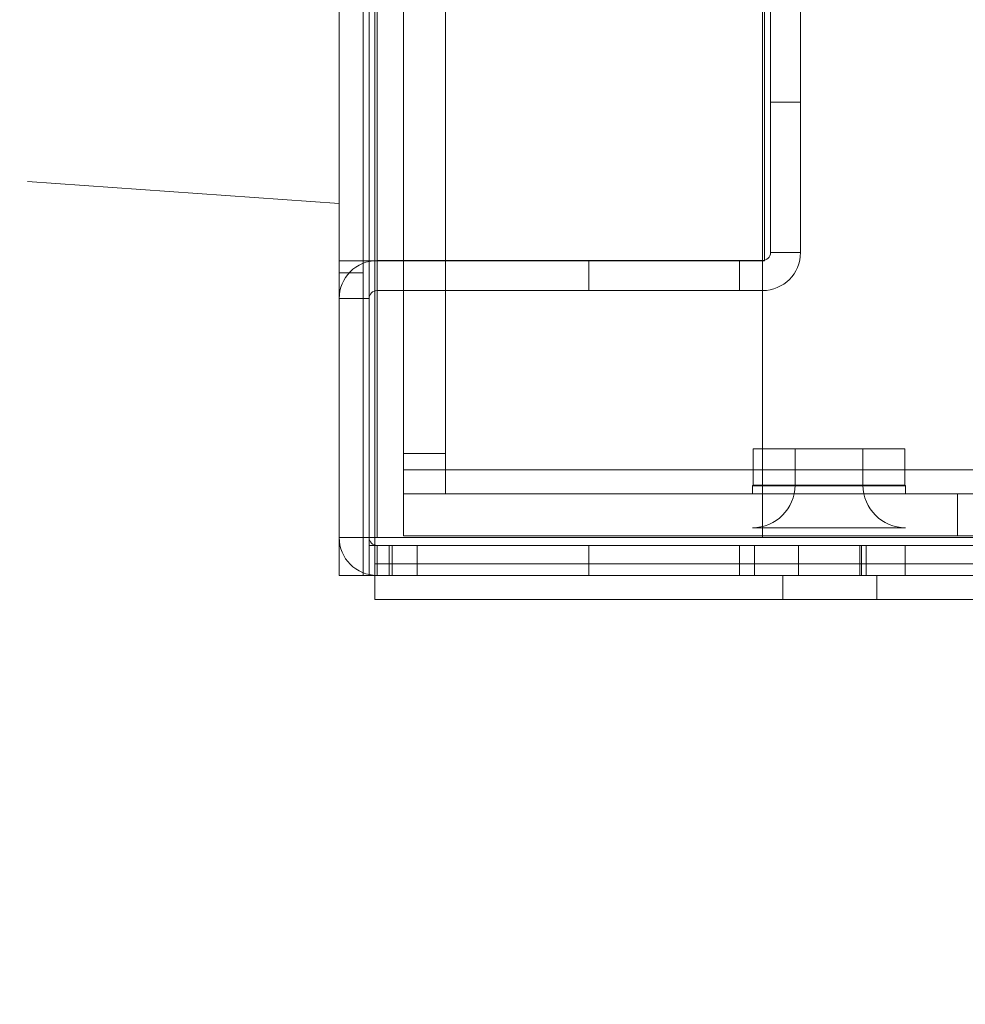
# Model space of a CAD drawing. Header units: inches. Extents: x 1 to 109, y 1 to 85.
# Tile 69 of 256: x 84 to 86, y 12 to 14. Entities that reach past the tile are written whole.
import ezdxf

# ---------------------------------------------------------------- set-up
doc = ezdxf.new("R2010")
doc.units = ezdxf.units.IN
doc.header["$MEASUREMENT"] = 0
doc.linetypes.add('CENTERX2', pattern=[0.8, 0.5, -0.1, 0.1, -0.1])
doc.layers.add('FORMAT', color=7, linetype='Continuous')
doc.styles.add('SLDTEXTSTYLE0', font='GOTHIC.TTF', dxfattribs={"width": 0.913})
doc.dimstyles.new('SLDDIMSTYLE4', dxfattribs={"dimtxt": 0.625, "dimasz": 0.65, "dimexe": 0, "dimexo": 0.0625, "dimgap": 0.15625, "dimtad": 0, "dimtih": 1, "dimtoh": 1, "dimdec": 1, "dimlfac": 1.2, "dimrnd": 1e-09, "dimzin": 12, "dimdsep": 46, "dimtxsty": 'SLDTEXTSTYLE0', "dimsah": 1, "dimcen": 0, "dimadec": 0, "dimazin": 3, "dimtfac": 1, "dimtdec": 1, "dimtofl": 0, "dimtmove": 0, "dimatfit": 3, "dimfxl": 1, "dimfrac": 2, "dimtolj": 1, "dimtzin": 12, "dimarcsym": 0})

# ---------------------------------------------------------------- blocks, each defined once
blk = doc.blocks.new('_D_25')
at = {"layer": 'FORMAT', "color": 1, "ltscale": 5}
for p, q in [((76.7805, 16.0996), (75.4301, 13.982)), ((75.4301, 13.982), (74.1801, 13.982))]:
    blk.add_line(p, q, dxfattribs=at)
blk.add_solid([(76.7805, 16.0996), (76.3467, 15.6054), (76.5153, 15.4978)], dxfattribs=at)
at = {"layer": 'FORMAT', "color": 1, "ltscale": 5, "char_height": 0.625, "attachment_point": 1, "style": 'SLDTEXTSTYLE0'}
for s, insert in [('R19.2', (70.0894, 14.7804)), ('DOOR SWING', (68.6288, 13.7882))]:
    blk.add_mtext(s, dxfattribs=dict(at, insert=insert))

msp = doc.modelspace()

# ---------------------------------------------------------------- linework, layer by layer
at = {"color": 7, "linetype": 'Continuous', "lineweight": 15, "ltscale": 5}
for p, q in [((84.7575, 30.4981), (84.7575, 12.8314)), ((84.8073, 30.4981), (84.8073, 12.8314)), ((84.8315, 12.8556), (84.8315, 30.4739)), ((84.7577, 30.4192), (84.7577, 12.9104)), ((84.82, 30.4192), (84.82, 12.9104)), ((84.8366, 12.9104), (84.8366, 30.4192)), ((84.8916, 13.0009), (84.8916, 30.3259)), ((84.9788, 13.0009), (84.9788, 30.3259)), ((84.7575, 13.4848), (84.7575, 29.8445)), ((84.8073, 13.4848), (84.8073, 29.8445)), ((84.8315, 29.8445), (84.8315, 13.4848)), ((85.6366, 12.9104), (85.6366, 14.4187)), ((85.6406, 14.3974), (85.6406, 13.4848)), ((85.6533, 13.5018), (85.6533, 14.4018)), ((85.7156, 14.4018), (85.7156, 13.5018)), ((85.6533, 14.2059), (85.6533, 13.815)), ((85.6533, 14.2059), (85.6533, 13.815)), ((85.7156, 13.8143), (85.7156, 14.2052)), ((85.7156, 13.8143), (85.7156, 14.2052)), ((84.8916, 14.1468), (84.8916, 13.0509)), ((84.8916, 14.1074), (84.8916, 13.0843)), ((84.9788, 14.1074), (84.9788, 13.0843)), ((85.6533, 13.8143), (85.7156, 13.8143)), ((85.6533, 13.8143), (85.7156, 13.8143)), ((85.6533, 13.5018), (85.7156, 13.5018)), ((84.7575, 13.4599), (84.7575, 13.4848)), ((84.8073, 13.4848), (84.7575, 13.4848)), ((84.8315, 13.4848), (84.7575, 13.4848)), ((84.8073, 13.4599), (84.8073, 13.4848)), ((84.8315, 13.4848), (84.8073, 13.4848)), ((85.6406, 13.4848), (84.8315, 13.4848)), ((84.8366, 13.4851), (85.6366, 13.4851)), ((84.8366, 13.4229), (84.8366, 13.4851)), ((85.2762, 13.4851), (85.2762, 13.4229)), ((85.5885, 13.4851), (85.2764, 13.4851)), ((85.5887, 13.4229), (85.5887, 13.4851)), ((85.6366, 13.4851), (85.6366, 13.4229)), ((84.7575, 13.4599), (84.7575, 13.4598)), ((84.7575, 13.4599), (84.8073, 13.4599)), ((84.7575, 13.4598), (84.7575, 12.8314)), ((84.8073, 13.4598), (84.7575, 13.4598)), ((84.8073, 13.4598), (84.8073, 13.4599)), ((84.8073, 13.4598), (84.8073, 12.8314)), ((85.6366, 13.4229), (84.8366, 13.4229)), ((85.2762, 13.4229), (85.588, 13.4229)), ((84.7577, 12.9104), (84.7577, 13.4062)), ((84.82, 13.4062), (84.7577, 13.4062)), ((84.82, 13.4062), (84.82, 12.9104)), ((84.8916, 13.0843), (84.8916, 13.0009)), ((84.9788, 13.0843), (84.8916, 13.0843)), ((84.9788, 13.0009), (84.9788, 13.0843)), ((85.6169, 13.0945), (85.6169, 13.019)), ((85.6169, 13.0945), (85.9323, 13.0945)), ((85.7041, 13.0945), (85.7041, 13.019)), ((85.8451, 13.0945), (85.7042, 13.0945)), ((85.8452, 13.019), (85.8452, 13.0945)), ((85.9323, 13.019), (85.9323, 13.0945)), ((97.1359, 13.0509), (84.8916, 13.0509)), ((84.8916, 13.0509), (84.8916, 13.0009)), ((84.8916, 13.0509), (84.8916, 12.9138)), ((84.8916, 13.0009), (86.0416, 13.0009)), ((84.8916, 13.0009), (97.1591, 13.0009)), ((84.8916, 13.0009), (84.8916, 12.9138)), ((84.8916, 13.0009), (84.9788, 13.0009)), ((85.6155, 13.0176), (85.6155, 13.0009)), ((85.9338, 13.0176), (85.6155, 13.0176)), ((85.6155, 13.0009), (85.9338, 13.0009)), ((85.9323, 13.019), (85.6169, 13.019)), ((85.8451, 13.019), (85.7042, 13.019)), ((85.9338, 13.0009), (85.9338, 13.0176)), ((86.0416, 13.0009), (97.1591, 13.0009)), ((86.0416, 13.0009), (86.0416, 12.9138)), ((85.6155, 12.9304), (85.9338, 12.9304)), ((84.82, 12.9104), (84.7577, 12.9104)), ((84.82, 12.9104), (84.7577, 12.9104)), ((84.7577, 12.9104), (84.8366, 12.9104)), ((84.82, 12.9104), (84.8366, 12.9104)), ((84.8366, 12.9104), (84.82, 12.9104)), ((84.82, 12.8314), (84.82, 12.9104)), ((84.8366, 12.9104), (84.82, 12.9104)), ((84.82, 12.8937), (84.82, 12.9104)), ((84.82, 12.9104), (84.8366, 12.9104)), ((84.8366, 12.9104), (85.6366, 12.9104)), ((84.8366, 12.9104), (98.0491, 12.9104)), ((84.8916, 12.9138), (86.0416, 12.9138)), ((84.8916, 12.9138), (97.1591, 12.9138)), ((86.0416, 12.9138), (97.1591, 12.9138)), ((84.82, 12.8937), (84.8678, 12.8937)), ((98.0491, 12.8937), (84.82, 12.8937)), ((84.82, 12.8937), (84.82, 12.8314)), ((84.8616, 12.8937), (84.8366, 12.8937)), ((84.8678, 12.8937), (84.8366, 12.8937)), ((84.8366, 12.8937), (84.8366, 12.8314)), ((84.92, 12.8937), (84.8616, 12.8937)), ((84.8616, 12.8314), (84.8616, 12.8937)), ((84.8678, 12.8937), (84.8678, 12.8314)), ((98.0491, 12.8937), (84.92, 12.8937)), ((84.92, 12.8314), (84.92, 12.8937)), ((85.2762, 12.8937), (85.2762, 12.8314)), ((85.5885, 12.8937), (85.2764, 12.8937)), ((85.5887, 12.8314), (85.5887, 12.8937)), ((85.6201, 12.8937), (85.6201, 12.8314)), ((85.6201, 12.8937), (85.6201, 12.8314)), ((85.711, 12.8937), (85.6201, 12.8937)), ((85.711, 12.8937), (85.6201, 12.8937)), ((85.8418, 12.8937), (85.711, 12.8937)), ((85.711, 12.8937), (85.711, 12.8314)), ((85.839, 12.8937), (85.839, 12.8314)), ((86.7577, 12.8937), (85.8397, 12.8937)), ((85.8418, 12.8937), (85.9326, 12.8937)), ((85.8418, 12.8937), (85.9326, 12.8937)), ((85.8418, 12.8937), (85.8418, 12.8314)), ((85.8515, 12.8937), (85.8515, 12.8314)), ((86.7577, 12.8937), (85.8522, 12.8937)), ((85.9326, 12.8314), (85.9326, 12.8937)), ((85.9326, 12.8314), (85.9326, 12.8937)), ((98.0366, 12.8556), (84.8315, 12.8556)), ((84.8315, 12.8314), (84.8315, 12.8556)), ((84.8315, 12.8556), (84.8315, 12.8314)), ((84.8315, 12.8556), (84.8315, 12.8314)), ((84.7575, 12.8314), (84.8073, 12.8314)), ((84.7575, 12.8314), (84.8315, 12.8314)), ((84.8073, 12.8314), (84.8315, 12.8314)), ((84.82, 12.8314), (98.0491, 12.8314)), ((84.8678, 12.8314), (84.82, 12.8314)), ((84.8315, 12.8314), (84.8315, 12.7816)), ((84.8315, 12.8314), (84.8315, 12.7816)), ((84.8315, 12.8314), (98.0366, 12.8314)), ((84.8678, 12.8314), (84.8366, 12.8314)), ((84.8616, 12.8314), (84.8366, 12.8314)), ((84.8616, 12.8314), (84.92, 12.8314)), ((98.0491, 12.8314), (84.92, 12.8314)), ((85.5885, 12.8314), (85.2764, 12.8314)), ((85.711, 12.8314), (85.6201, 12.8314)), ((85.711, 12.8314), (85.6201, 12.8314)), ((85.6791, 12.8314), (85.6791, 12.7816)), ((85.874, 12.8314), (85.6793, 12.8314)), ((85.8418, 12.8314), (85.711, 12.8314)), ((86.7577, 12.8314), (85.8397, 12.8314)), ((85.8418, 12.8314), (85.9326, 12.8314)), ((85.8418, 12.8314), (85.9326, 12.8314)), ((86.7577, 12.8314), (85.8522, 12.8314)), ((85.8741, 12.7816), (85.8741, 12.8314)), ((84.8315, 12.7816), (98.0366, 12.7816)), ((85.874, 12.7816), (85.6793, 12.7816))]:
    msp.add_line(p, q, dxfattribs=at)
at = {"color": 7, "linetype": 'Continuous', "lineweight": 15, "ltscale": 25}
for centre, radius, start, end in [((85.6366, 13.5018), 0.0789, 270, 0), ((85.6366, 13.5018), 0.0167, 270, 0), ((85.6366, 13.5018), 0.0167, 270, 0), ((85.6366, 13.5018), 0.0789, 270, 0), ((84.8366, 13.4062), 0.0789, 90, 180), ((84.8366, 13.4062), 0.0789, 90, 180), ((84.8366, 13.4062), 0.0167, 90, 180), ((84.8366, 13.4062), 0.0167, 90, 180), ((85.6155, 13.019), 0.0886, 270, 0), ((85.6155, 13.019), 0.00142, 270, 0), ((85.9338, 13.019), 0.0886, 180, 270), ((85.9338, 13.019), 0.00142, 180, 270), ((84.8366, 12.9104), 0.0789, 180, 270), ((84.8366, 12.9104), 0.0789, 180, 270), ((84.8366, 12.9104), 0.0167, 180, 270), ((84.8366, 12.9104), 0.0167, 180, 270)]:
    msp.add_arc(centre, radius, start, end, dxfattribs=at)
at = {"layer": 'FORMAT', "color": 1, "linetype": 'CENTERX2', "lineweight": 0, "ltscale": 5}
msp.add_arc((85.3783, 29.5819), 15.9905, 150.77428, 267.77582, dxfattribs=at)

# ---------------------------------------------------------------- dimensions: what is measured, and where the dimension line sits
at = {"layer": 'FORMAT', "color": 1, "ltscale": 5}
dim = msp.add_radius_dim(center=(85.3783, 29.5819), mpoint=(76.7805, 16.0996), text='<>\\PDOOR SWING', dimstyle='SLDDIMSTYLE4', dxfattribs=at)
dim.commit()
dim.dimension.update_dxf_attribs({"geometry": '_D_25', "text_midpoint": (71.4045, 13.982), "dimtype": 164})

doc.saveas('drawing.dxf')
